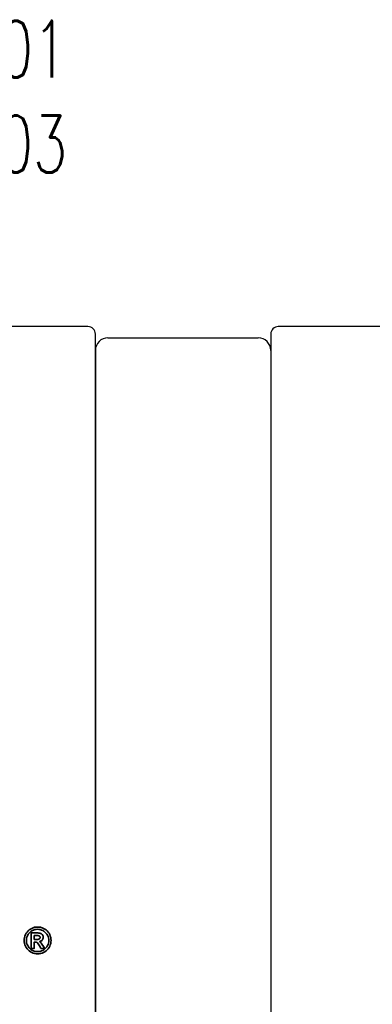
# Model space of a CAD drawing. Header units: inches. Extents: x 36 to 678, y -393 to 752.
# Tile 40 of 41: x 227 to 241, y 147 to 186. Entities that reach past the tile are written whole.
import ezdxf

# ---------------------------------------------------------------- set-up
doc = ezdxf.new("R2010")
doc.units = ezdxf.units.IN
doc.header["$LTSCALE"] = 5
doc.header["$MEASUREMENT"] = 0
doc.layers.add('DIM', color=4, linetype='Continuous')
doc.layers.add('layer 1', color=7, linetype='Continuous')
doc.styles.add('DIM-7', font='SIMPLEX.shx', dxfattribs={"width": 0.7, "bigfont": 'chineset.shx'})

# ---------------------------------------------------------------- blocks, each defined once
blk = doc.blocks.new('TBI MOTION logo(完整正式版)')
at = {"layer": 'layer 1', "color": 22, "lineweight": 35}
for points, knots in [([(81.20634, 4.98624), (81.20634, 4.98624), (81.18649, 5.32862), (81.18649, 5.32862), (81.18649, 5.32862), (81.18649, 5.32862), (81.13886, 5.66206), (81.13886, 5.66206), (81.13886, 5.66206), (81.13886, 5.66206), (81.04359, 5.97764), (81.04359, 5.97764), (81.04359, 5.97764), (81.04359, 5.97764), (80.91061, 6.29124), (80.91061, 6.29124), (80.91061, 6.29124), (80.91061, 6.29124), (80.75778, 6.58697), (80.75778, 6.58697), (80.75778, 6.58697), (80.75778, 6.58697), (80.5593, 6.85294), (80.5593, 6.85294), (80.5593, 6.85294), (80.5593, 6.85294), (80.33105, 7.1189), (80.33105, 7.1189), (80.33105, 7.1189), (80.33105, 7.1189), (80.09287, 7.33921), (80.09287, 7.33921), (80.09287, 7.33921), (80.09287, 7.33921), (79.815, 7.51982), (79.815, 7.51982), (79.815, 7.51982), (79.815, 7.51982), (79.51133, 7.69051), (79.51133, 7.69051), (79.51133, 7.69051), (79.51133, 7.69051), (79.19773, 7.8235), (79.19773, 7.8235), (79.19773, 7.8235), (79.19773, 7.8235), (78.88215, 7.91877), (78.88215, 7.91877), (78.88215, 7.91877), (78.88215, 7.91877), (78.54871, 7.95846), (78.54871, 7.95846), (78.54871, 7.95846), (78.54871, 7.95846), (78.21526, 7.98625), (78.21526, 7.98625), (78.21526, 7.98625), (78.21526, 7.98625), (77.87388, 7.95846), (77.87388, 7.95846), (77.87388, 7.95846), (77.87388, 7.95846), (77.54044, 7.91877), (77.54044, 7.91877), (77.54044, 7.91877), (77.54044, 7.91877), (77.22485, 7.8235), (77.22485, 7.8235), (77.22485, 7.8235), (77.22485, 7.8235), (76.91027, 7.69051), (76.91027, 7.69051), (76.91027, 7.69051), (76.91027, 7.69051), (76.6056, 7.51982), (76.6056, 7.51982), (76.6056, 7.51982), (76.6056, 7.51982), (76.32972, 7.33921), (76.32972, 7.33921), (76.32972, 7.33921), (76.32972, 7.33921), (76.09154, 7.1189), (76.09154, 7.1189), (76.09154, 7.1189), (76.09154, 7.1189), (75.86329, 6.85294), (75.86329, 6.85294), (75.86329, 6.85294), (75.86329, 6.85294), (75.66382, 6.58697), (75.66382, 6.58697), (75.66382, 6.58697), (75.66382, 6.58697), (75.51099, 6.29124), (75.51099, 6.29124), (75.51099, 6.29124), (75.51099, 6.29124), (75.37702, 5.97764), (75.37702, 5.97764), (75.37702, 5.97764), (75.37702, 5.97764), (75.28175, 5.66206), (75.28175, 5.66206), (75.28175, 5.66206), (75.28175, 5.66206), (75.23411, 5.32862), (75.23411, 5.32862), (75.23411, 5.32862), (75.23411, 5.32862), (75.21625, 4.98624), (75.21625, 4.98624), (75.21625, 4.98624), (75.21625, 4.98624), (75.23411, 4.6528), (75.23411, 4.6528), (75.23411, 4.6528), (75.23411, 4.6528), (75.28175, 4.32035), (75.28175, 4.32035), (75.28175, 4.32035), (75.28175, 4.32035), (75.37702, 3.99583), (75.37702, 3.99583), (75.37702, 3.99583), (75.37702, 3.99583), (75.51099, 3.68224), (75.51099, 3.68224), (75.51099, 3.68224), (75.51099, 3.68224), (75.66382, 3.38749), (75.66382, 3.38749), (75.66382, 3.38749), (75.66382, 3.38749), (75.86329, 3.10963), (75.86329, 3.10963), (75.86329, 3.10963), (75.86329, 3.10963), (76.09154, 2.87145), (76.09154, 2.87145), (76.09154, 2.87145), (76.09154, 2.87145), (76.32972, 2.6432), (76.32972, 2.6432), (76.32972, 2.6432), (76.32972, 2.6432), (76.6056, 2.43381), (76.6056, 2.43381), (76.6056, 2.43381), (76.6056, 2.43381), (76.91027, 2.27205), (76.91027, 2.27205), (76.91027, 2.27205), (76.91027, 2.27205), (77.22485, 2.13906), (77.22485, 2.13906), (77.22485, 2.13906), (77.22485, 2.13906), (77.54044, 2.0438), (77.54044, 2.0438), (77.54044, 2.0438), (77.54044, 2.0438), (77.87388, 1.99616), (77.87388, 1.99616), (77.87388, 1.99616), (77.87388, 1.99616), (78.21526, 1.97631), (78.21526, 1.97631), (78.21526, 1.97631), (78.21526, 1.97631), (78.54871, 1.99616), (78.54871, 1.99616), (78.54871, 1.99616), (78.54871, 1.99616), (78.88215, 2.0438), (78.88215, 2.0438), (78.88215, 2.0438), (78.88215, 2.0438), (79.19773, 2.13906), (79.19773, 2.13906), (79.19773, 2.13906), (79.19773, 2.13906), (79.51133, 2.27205), (79.51133, 2.27205), (79.51133, 2.27205), (79.51133, 2.27205), (79.815, 2.43381), (79.815, 2.43381), (79.815, 2.43381), (79.815, 2.43381), (80.09287, 2.6432), (80.09287, 2.6432), (80.09287, 2.6432), (80.09287, 2.6432), (80.33105, 2.87145), (80.33105, 2.87145), (80.33105, 2.87145), (80.33105, 2.87145), (80.5593, 3.10963), (80.5593, 3.10963), (80.5593, 3.10963), (80.5593, 3.10963), (80.75778, 3.38749), (80.75778, 3.38749), (80.75778, 3.38749), (80.75778, 3.38749), (80.91061, 3.68224), (80.91061, 3.68224), (80.91061, 3.68224), (80.91061, 3.68224), (81.04359, 3.99583), (81.04359, 3.99583), (81.04359, 3.99583), (81.04359, 3.99583), (81.13886, 4.32035), (81.13886, 4.32035), (81.13886, 4.32035), (81.13886, 4.32035), (81.18649, 4.6528), (81.18649, 4.6528), (81.18649, 4.6528), (81.18649, 4.6528), (81.20634, 4.98624), (81.20634, 4.98624)], [0, 0, 0, 0, 0.017857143, 0.017857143, 0.017857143, 0.017857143, 0.035714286, 0.035714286, 0.035714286, 0.035714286, 0.053571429, 0.053571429, 0.053571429, 0.053571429, 0.071428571, 0.071428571, 0.071428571, 0.071428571, 0.089285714, 0.089285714, 0.089285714, 0.089285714, 0.107142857, 0.107142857, 0.107142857, 0.107142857, 0.125, 0.125, 0.125, 0.125, 0.142857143, 0.142857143, 0.142857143, 0.142857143, 0.160714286, 0.160714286, 0.160714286, 0.160714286, 0.178571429, 0.178571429, 0.178571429, 0.178571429, 0.196428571, 0.196428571, 0.196428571, 0.196428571, 0.214285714, 0.214285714, 0.214285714, 0.214285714, 0.232142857, 0.232142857, 0.232142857, 0.232142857, 0.25, 0.25, 0.25, 0.25, 0.267857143, 0.267857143, 0.267857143, 0.267857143, 0.285714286, 0.285714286, 0.285714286, 0.285714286, 0.303571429, 0.303571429, 0.303571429, 0.303571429, 0.321428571, 0.321428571, 0.321428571, 0.321428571, 0.339285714, 0.339285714, 0.339285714, 0.339285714, 0.357142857, 0.357142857, 0.357142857, 0.357142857, 0.375, 0.375, 0.375, 0.375, 0.392857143, 0.392857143, 0.392857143, 0.392857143, 0.410714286, 0.410714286, 0.410714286, 0.410714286, 0.428571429, 0.428571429, 0.428571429, 0.428571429, 0.446428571, 0.446428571, 0.446428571, 0.446428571, 0.464285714, 0.464285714, 0.464285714, 0.464285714, 0.482142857, 0.482142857, 0.482142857, 0.482142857, 0.5, 0.5, 0.5, 0.5, 0.517857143, 0.517857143, 0.517857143, 0.517857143, 0.535714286, 0.535714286, 0.535714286, 0.535714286, 0.553571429, 0.553571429, 0.553571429, 0.553571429, 0.571428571, 0.571428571, 0.571428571, 0.571428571, 0.589285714, 0.589285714, 0.589285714, 0.589285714, 0.607142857, 0.607142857, 0.607142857, 0.607142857, 0.625, 0.625, 0.625, 0.625, 0.642857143, 0.642857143, 0.642857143, 0.642857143, 0.660714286, 0.660714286, 0.660714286, 0.660714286, 0.678571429, 0.678571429, 0.678571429, 0.678571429, 0.696428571, 0.696428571, 0.696428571, 0.696428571, 0.714285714, 0.714285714, 0.714285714, 0.714285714, 0.732142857, 0.732142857, 0.732142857, 0.732142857, 0.75, 0.75, 0.75, 0.75, 0.767857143, 0.767857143, 0.767857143, 0.767857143, 0.785714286, 0.785714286, 0.785714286, 0.785714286, 0.803571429, 0.803571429, 0.803571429, 0.803571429, 0.821428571, 0.821428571, 0.821428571, 0.821428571, 0.839285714, 0.839285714, 0.839285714, 0.839285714, 0.857142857, 0.857142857, 0.857142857, 0.857142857, 0.875, 0.875, 0.875, 0.875, 0.892857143, 0.892857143, 0.892857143, 0.892857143, 0.910714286, 0.910714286, 0.910714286, 0.910714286, 0.928571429, 0.928571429, 0.928571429, 0.928571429, 0.946428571, 0.946428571, 0.946428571, 0.946428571, 0.964285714, 0.964285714, 0.964285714, 0.964285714, 0.982142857, 0.982142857, 0.982142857, 0.982142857, 1, 1, 1, 1]), ([(80.71014, 4.98624), (80.71014, 4.98624), (80.69129, 5.29091), (80.69129, 5.29091), (80.69129, 5.29091), (80.69129, 5.29091), (80.64464, 5.57672), (80.64464, 5.57672), (80.64464, 5.57672), (80.64464, 5.57672), (80.54937, 5.87245), (80.54937, 5.87245), (80.54937, 5.87245), (80.54937, 5.87245), (80.41639, 6.14833), (80.41639, 6.14833), (80.41639, 6.14833), (80.41639, 6.14833), (80.27349, 6.41429), (80.27349, 6.41429), (80.27349, 6.41429), (80.27349, 6.41429), (80.08295, 6.64255), (80.08295, 6.64255), (80.08295, 6.64255), (80.08295, 6.64255), (79.86264, 6.84301), (79.86264, 6.84301), (79.86264, 6.84301), (79.86264, 6.84301), (79.63439, 7.03355), (79.63439, 7.03355), (79.63439, 7.03355), (79.63439, 7.03355), (79.37835, 7.1963), (79.37835, 7.1963), (79.37835, 7.1963), (79.37835, 7.1963), (79.10246, 7.30944), (79.10246, 7.30944), (79.10246, 7.30944), (79.10246, 7.30944), (78.81665, 7.40471), (78.81665, 7.40471), (78.81665, 7.40471), (78.81665, 7.40471), (78.511, 7.45234), (78.511, 7.45234), (78.511, 7.45234), (78.511, 7.45234), (78.21526, 7.47219), (78.21526, 7.47219), (78.21526, 7.47219), (78.21526, 7.47219), (77.9106, 7.45234), (77.9106, 7.45234), (77.9106, 7.45234), (77.9106, 7.45234), (77.61685, 7.40471), (77.61685, 7.40471), (77.61685, 7.40471), (77.61685, 7.40471), (77.32012, 7.30944), (77.32012, 7.30944), (77.32012, 7.30944), (77.32012, 7.30944), (77.06309, 7.1963), (77.06309, 7.1963), (77.06309, 7.1963), (77.06309, 7.1963), (76.80606, 7.03355), (76.80606, 7.03355), (76.80606, 7.03355), (76.80606, 7.03355), (76.55797, 6.84301), (76.55797, 6.84301), (76.55797, 6.84301), (76.55797, 6.84301), (76.34063, 6.64255), (76.34063, 6.64255), (76.34063, 6.64255), (76.34063, 6.64255), (76.1491, 6.41429), (76.1491, 6.41429), (76.1491, 6.41429), (76.1491, 6.41429), (76.0062, 6.14833), (76.0062, 6.14833), (76.0062, 6.14833), (76.0062, 6.14833), (75.88314, 5.87245), (75.88314, 5.87245), (75.88314, 5.87245), (75.88314, 5.87245), (75.77794, 5.57672), (75.77794, 5.57672), (75.77794, 5.57672), (75.77794, 5.57672), (75.73924, 5.29091), (75.73924, 5.29091), (75.73924, 5.29091), (75.73924, 5.29091), (75.72039, 4.98624), (75.72039, 4.98624), (75.72039, 4.98624), (75.72039, 4.98624), (75.73924, 4.67165), (75.73924, 4.67165), (75.73924, 4.67165), (75.73924, 4.67165), (75.77794, 4.37791), (75.77794, 4.37791), (75.77794, 4.37791), (75.77794, 4.37791), (75.88314, 4.10102), (75.88314, 4.10102), (75.88314, 4.10102), (75.88314, 4.10102), (76.0062, 3.83407), (76.0062, 3.83407), (76.0062, 3.83407), (76.0062, 3.83407), (76.15902, 3.56811), (76.15902, 3.56811), (76.15902, 3.56811), (76.15902, 3.56811), (76.34063, 3.32001), (76.34063, 3.32001), (76.34063, 3.32001), (76.34063, 3.32001), (76.55797, 3.11955), (76.55797, 3.11955), (76.55797, 3.11955), (76.55797, 3.11955), (76.80606, 2.92901), (76.80606, 2.92901), (76.80606, 2.92901), (76.80606, 2.92901), (77.06309, 2.76725), (77.06309, 2.76725), (77.06309, 2.76725), (77.06309, 2.76725), (77.32012, 2.65412), (77.32012, 2.65412), (77.32012, 2.65412), (77.32012, 2.65412), (77.61685, 2.55786), (77.61685, 2.55786), (77.61685, 2.55786), (77.61685, 2.55786), (77.9106, 2.51022), (77.9106, 2.51022), (77.9106, 2.51022), (77.9106, 2.51022), (78.21526, 2.49137), (78.21526, 2.49137), (78.21526, 2.49137), (78.21526, 2.49137), (78.511, 2.51022), (78.511, 2.51022), (78.511, 2.51022), (78.511, 2.51022), (78.81665, 2.55786), (78.81665, 2.55786), (78.81665, 2.55786), (78.81665, 2.55786), (79.10246, 2.65412), (79.10246, 2.65412), (79.10246, 2.65412), (79.10246, 2.65412), (79.37835, 2.76725), (79.37835, 2.76725), (79.37835, 2.76725), (79.37835, 2.76725), (79.63439, 2.92901), (79.63439, 2.92901), (79.63439, 2.92901), (79.63439, 2.92901), (79.86264, 3.11955), (79.86264, 3.11955), (79.86264, 3.11955), (79.86264, 3.11955), (80.08295, 3.32001), (80.08295, 3.32001), (80.08295, 3.32001), (80.08295, 3.32001), (80.26356, 3.56811), (80.26356, 3.56811), (80.26356, 3.56811), (80.26356, 3.56811), (80.41639, 3.83407), (80.41639, 3.83407), (80.41639, 3.83407), (80.41639, 3.83407), (80.54937, 4.10102), (80.54937, 4.10102), (80.54937, 4.10102), (80.54937, 4.10102), (80.64464, 4.37791), (80.64464, 4.37791), (80.64464, 4.37791), (80.64464, 4.37791), (80.69129, 4.67165), (80.69129, 4.67165), (80.69129, 4.67165), (80.69129, 4.67165), (80.71014, 4.98624), (80.71014, 4.98624)], [0, 0, 0, 0, 0.019230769, 0.019230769, 0.019230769, 0.019230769, 0.038461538, 0.038461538, 0.038461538, 0.038461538, 0.057692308, 0.057692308, 0.057692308, 0.057692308, 0.076923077, 0.076923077, 0.076923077, 0.076923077, 0.096153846, 0.096153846, 0.096153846, 0.096153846, 0.115384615, 0.115384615, 0.115384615, 0.115384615, 0.134615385, 0.134615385, 0.134615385, 0.134615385, 0.153846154, 0.153846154, 0.153846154, 0.153846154, 0.173076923, 0.173076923, 0.173076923, 0.173076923, 0.192307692, 0.192307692, 0.192307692, 0.192307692, 0.211538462, 0.211538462, 0.211538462, 0.211538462, 0.230769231, 0.230769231, 0.230769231, 0.230769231, 0.25, 0.25, 0.25, 0.25, 0.269230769, 0.269230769, 0.269230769, 0.269230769, 0.288461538, 0.288461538, 0.288461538, 0.288461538, 0.307692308, 0.307692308, 0.307692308, 0.307692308, 0.326923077, 0.326923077, 0.326923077, 0.326923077, 0.346153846, 0.346153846, 0.346153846, 0.346153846, 0.365384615, 0.365384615, 0.365384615, 0.365384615, 0.384615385, 0.384615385, 0.384615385, 0.384615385, 0.403846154, 0.403846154, 0.403846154, 0.403846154, 0.423076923, 0.423076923, 0.423076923, 0.423076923, 0.442307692, 0.442307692, 0.442307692, 0.442307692, 0.461538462, 0.461538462, 0.461538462, 0.461538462, 0.480769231, 0.480769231, 0.480769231, 0.480769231, 0.5, 0.5, 0.5, 0.5, 0.519230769, 0.519230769, 0.519230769, 0.519230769, 0.538461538, 0.538461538, 0.538461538, 0.538461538, 0.557692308, 0.557692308, 0.557692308, 0.557692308, 0.576923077, 0.576923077, 0.576923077, 0.576923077, 0.596153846, 0.596153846, 0.596153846, 0.596153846, 0.615384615, 0.615384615, 0.615384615, 0.615384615, 0.634615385, 0.634615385, 0.634615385, 0.634615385, 0.653846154, 0.653846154, 0.653846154, 0.653846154, 0.673076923, 0.673076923, 0.673076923, 0.673076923, 0.692307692, 0.692307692, 0.692307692, 0.692307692, 0.711538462, 0.711538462, 0.711538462, 0.711538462, 0.730769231, 0.730769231, 0.730769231, 0.730769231, 0.75, 0.75, 0.75, 0.75, 0.769230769, 0.769230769, 0.769230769, 0.769230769, 0.788461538, 0.788461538, 0.788461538, 0.788461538, 0.807692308, 0.807692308, 0.807692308, 0.807692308, 0.826923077, 0.826923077, 0.826923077, 0.826923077, 0.846153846, 0.846153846, 0.846153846, 0.846153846, 0.865384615, 0.865384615, 0.865384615, 0.865384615, 0.884615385, 0.884615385, 0.884615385, 0.884615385, 0.903846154, 0.903846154, 0.903846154, 0.903846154, 0.923076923, 0.923076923, 0.923076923, 0.923076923, 0.942307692, 0.942307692, 0.942307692, 0.942307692, 0.961538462, 0.961538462, 0.961538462, 0.961538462, 0.980769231, 0.980769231, 0.980769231, 0.980769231, 1, 1, 1, 1]), ([(76.78721, 3.2823), (76.78721, 3.2823), (76.78721, 3.32001), (76.78721, 3.32001), (76.78721, 3.32001), (76.78721, 3.32001), (76.78721, 3.42422), (76.78721, 3.42422), (76.78721, 3.42422), (76.78721, 3.42422), (76.78721, 3.59689), (76.78721, 3.59689), (76.78721, 3.59689), (76.78721, 3.59689), (76.78721, 3.80529), (76.78721, 3.80529), (76.78721, 3.80529), (76.78721, 3.80529), (76.78721, 4.0524), (76.78721, 4.0524), (76.78721, 4.0524), (76.78721, 4.0524), (76.78721, 4.32035), (76.78721, 4.32035), (76.78721, 4.32035), (76.78721, 4.32035), (76.78721, 4.92868), (76.78721, 4.92868), (76.78721, 4.92868), (76.78721, 4.92868), (76.78721, 5.53801), (76.78721, 5.53801), (76.78721, 5.53801), (76.78721, 5.53801), (76.78721, 5.82482), (76.78721, 5.82482), (76.78721, 5.82482), (76.78721, 5.82482), (76.78721, 6.07291), (76.78721, 6.07291), (76.78721, 6.07291), (76.78721, 6.07291), (76.78721, 6.30017), (76.78721, 6.30017), (76.78721, 6.30017), (76.78721, 6.30017), (76.78721, 6.45399), (76.78721, 6.45399), (76.78721, 6.45399), (76.78721, 6.45399), (76.78721, 6.5572), (76.78721, 6.5572), (76.78721, 6.5572), (76.78721, 6.5572), (76.78721, 6.59689), (76.78721, 6.59689), (76.78721, 6.59689), (76.78721, 6.59689), (76.78721, 6.67232), (76.78721, 6.67232), (76.78721, 6.67232), (76.78721, 6.67232), (76.8537, 6.67232), (76.8537, 6.67232), (76.8537, 6.67232), (76.8537, 6.67232), (76.87355, 6.67232), (76.87355, 6.67232), (76.87355, 6.67232), (76.87355, 6.67232), (76.91027, 6.67232), (76.91027, 6.67232), (76.91027, 6.67232), (76.91027, 6.67232), (77.04424, 6.67232), (77.04424, 6.67232), (77.04424, 6.67232), (77.04424, 6.67232), (77.22485, 6.67232), (77.22485, 6.67232), (77.22485, 6.67232), (77.22485, 6.67232), (77.43524, 6.67232), (77.43524, 6.67232), (77.43524, 6.67232), (77.43524, 6.67232), (77.65357, 6.67232), (77.65357, 6.67232), (77.65357, 6.67232), (77.65357, 6.67232), (77.82625, 6.67232), (77.82625, 6.67232), (77.82625, 6.67232), (77.82625, 6.67232), (77.94037, 6.67232), (77.94037, 6.67232), (77.94037, 6.67232), (77.94037, 6.67232), (77.97709, 6.67232), (77.97709, 6.67232), (77.97709, 6.67232), (77.97709, 6.67232), (77.99694, 6.67232), (77.99694, 6.67232), (77.99694, 6.67232), (77.99694, 6.67232), (78.00686, 6.67232), (78.00686, 6.67232), (78.00686, 6.67232), (78.00686, 6.67232), (78.28275, 6.6624), (78.28275, 6.6624), (78.28275, 6.6624), (78.28275, 6.6624), (78.50107, 6.64255), (78.50107, 6.64255), (78.50107, 6.64255), (78.50107, 6.64255), (78.511, 6.64255), (78.511, 6.64255), (78.511, 6.64255), (78.511, 6.64255), (78.70154, 6.61476), (78.70154, 6.61476), (78.70154, 6.61476), (78.70154, 6.61476), (78.70154, 6.60483), (78.70154, 6.60483), (78.70154, 6.60483), (78.70154, 6.60483), (78.86429, 6.56713), (78.86429, 6.56713), (78.86429, 6.56713), (78.86429, 6.56713), (78.87223, 6.56713), (78.87223, 6.56713), (78.87223, 6.56713), (78.87223, 6.56713), (78.99727, 6.51056), (78.99727, 6.51056), (78.99727, 6.51056), (78.99727, 6.51056), (79.00719, 6.51056), (79.00719, 6.51056), (79.00719, 6.51056), (79.00719, 6.51056), (79.00719, 6.50162), (79.00719, 6.50162), (79.00719, 6.50162), (79.00719, 6.50162), (79.1104, 6.43415), (79.1104, 6.43415), (79.1104, 6.43415), (79.1104, 6.43415), (79.12132, 6.43415), (79.12132, 6.43415), (79.12132, 6.43415), (79.12132, 6.43415), (79.22552, 6.34781), (79.22552, 6.34781), (79.22552, 6.34781), (79.22552, 6.34781), (79.23544, 6.33888), (79.23544, 6.33888), (79.23544, 6.33888), (79.23544, 6.33888), (79.23544, 6.32895), (79.23544, 6.32895), (79.23544, 6.32895), (79.23544, 6.32895), (79.31087, 6.21483), (79.31087, 6.21483), (79.31087, 6.21483), (79.31087, 6.21483), (79.38629, 6.1007), (79.38629, 6.1007), (79.38629, 6.1007), (79.38629, 6.1007), (79.3972, 6.1007), (79.3972, 6.1007), (79.3972, 6.1007), (79.3972, 6.1007), (79.3972, 6.09078), (79.3972, 6.09078), (79.3972, 6.09078), (79.3972, 6.09078), (79.43392, 5.97764), (79.43392, 5.97764), (79.43392, 5.97764), (79.43392, 5.97764), (79.43392, 5.96772), (79.43392, 5.96772), (79.43392, 5.96772), (79.43392, 5.96772), (79.47362, 5.83474), (79.47362, 5.83474), (79.47362, 5.83474), (79.47362, 5.83474), (79.48156, 5.82482), (79.48156, 5.82482), (79.48156, 5.82482), (79.48156, 5.82482), (79.48156, 5.69977), (79.48156, 5.69977), (79.48156, 5.69977), (79.48156, 5.69977), (79.48156, 5.69183), (79.48156, 5.69183), (79.48156, 5.69183), (79.48156, 5.69183), (79.4637, 5.51915), (79.4637, 5.51915), (79.4637, 5.51915), (79.4637, 5.51915), (79.4637, 5.51122), (79.4637, 5.51122), (79.4637, 5.51122), (79.4637, 5.51122), (79.45377, 5.51122), (79.45377, 5.51122), (79.45377, 5.51122), (79.45377, 5.51122), (79.41507, 5.34847), (79.41507, 5.34847), (79.41507, 5.34847), (79.41507, 5.34847), (79.41507, 5.33854), (79.41507, 5.33854), (79.41507, 5.33854), (79.41507, 5.33854), (79.41507, 5.32862), (79.41507, 5.32862), (79.41507, 5.32862), (79.41507, 5.32862), (79.33865, 5.16785), (79.33865, 5.16785), (79.33865, 5.16785), (79.33865, 5.16785), (79.33071, 5.15693), (79.33071, 5.15693), (79.33071, 5.15693), (79.33071, 5.15693), (79.2156, 5.02495), (79.2156, 5.02495), (79.2156, 5.02495), (79.2156, 5.02495), (79.20567, 5.01502), (79.20567, 5.01502), (79.20567, 5.01502), (79.20567, 5.01502), (79.05483, 4.89991), (79.05483, 4.89991), (79.05483, 4.89991), (79.05483, 4.89991), (79.04491, 4.89197), (79.04491, 4.89197), (79.04491, 4.89197), (79.04491, 4.89197), (78.89208, 4.7967), (78.89208, 4.7967), (78.89208, 4.7967), (78.89208, 4.7967), (78.88215, 4.7967), (78.88215, 4.7967), (78.88215, 4.7967), (78.88215, 4.7967), (78.69161, 4.73913), (78.69161, 4.73913), (78.69161, 4.73913), (78.69161, 4.73913), (78.68169, 4.73913), (78.68169, 4.73913), (78.68169, 4.73913), (78.68169, 4.73913), (78.68169, 4.72921), (78.68169, 4.72921), (78.68169, 4.72921), (78.68169, 4.72921), (78.78688, 4.63394), (78.78688, 4.63394), (78.78688, 4.63394), (78.78688, 4.63394), (78.902, 4.52875), (78.902, 4.52875), (78.902, 4.52875), (78.902, 4.52875), (78.91093, 4.52081), (78.91093, 4.52081), (78.91093, 4.52081), (78.91093, 4.52081), (79.02506, 4.36798), (79.02506, 4.36798), (79.02506, 4.36798), (79.02506, 4.36798), (79.1501, 4.1953), (79.1501, 4.1953), (79.1501, 4.1953), (79.1501, 4.1953), (79.1501, 4.18736), (79.1501, 4.18736), (79.1501, 4.18736), (79.1501, 4.18736), (79.29201, 3.96705), (79.29201, 3.96705), (79.29201, 3.96705), (79.29201, 3.96705), (79.31087, 3.93828), (79.31087, 3.93828), (79.31087, 3.93828), (79.31087, 3.93828), (79.32079, 3.93828), (79.32079, 3.93828), (79.32079, 3.93828), (79.32079, 3.93828), (79.3585, 3.87178), (79.3585, 3.87178), (79.3585, 3.87178), (79.3585, 3.87178), (79.50141, 3.64353), (79.50141, 3.64353), (79.50141, 3.64353), (79.50141, 3.64353), (79.51133, 3.64353), (79.51133, 3.64353), (79.51133, 3.64353), (79.51133, 3.64353), (79.64431, 3.41528), (79.64431, 3.41528), (79.64431, 3.41528), (79.64431, 3.41528), (79.68202, 3.3478), (79.68202, 3.3478), (79.68202, 3.3478), (79.68202, 3.3478), (79.70187, 3.31009), (79.70187, 3.31009), (79.70187, 3.31009), (79.70187, 3.31009), (79.7495, 3.2049), (79.7495, 3.2049), (79.7495, 3.2049), (79.7495, 3.2049), (79.64431, 3.2049), (79.64431, 3.2049), (79.64431, 3.2049), (79.64431, 3.2049), (79.62546, 3.2049), (79.62546, 3.2049), (79.62546, 3.2049), (79.62546, 3.2049), (79.53912, 3.2049), (79.53912, 3.2049), (79.53912, 3.2049), (79.53912, 3.2049), (79.31087, 3.2049), (79.31087, 3.2049), (79.31087, 3.2049), (79.31087, 3.2049), (79.08262, 3.2049), (79.08262, 3.2049), (79.08262, 3.2049), (79.08262, 3.2049), (79.00719, 3.2049), (79.00719, 3.2049), (79.00719, 3.2049), (79.00719, 3.2049), (78.98735, 3.2049), (78.98735, 3.2049), (78.98735, 3.2049), (78.98735, 3.2049), (78.94964, 3.2049), (78.94964, 3.2049), (78.94964, 3.2049), (78.94964, 3.2049), (78.92979, 3.24459), (78.92979, 3.24459), (78.92979, 3.24459), (78.92979, 3.24459), (78.91093, 3.2823), (78.91093, 3.2823), (78.91093, 3.2823), (78.91093, 3.2823), (78.91093, 3.29223), (78.91093, 3.29223), (78.91093, 3.29223), (78.91093, 3.29223), (78.89208, 3.3478), (78.89208, 3.3478), (78.89208, 3.3478), (78.89208, 3.3478), (78.78688, 3.52048), (78.78688, 3.52048), (78.78688, 3.52048), (78.78688, 3.52048), (78.69161, 3.7001), (78.69161, 3.7001), (78.69161, 3.7001), (78.69161, 3.7001), (78.6539, 3.7388), (78.6539, 3.7388), (78.6539, 3.7388), (78.6539, 3.7388), (78.64398, 3.74873), (78.64398, 3.74873), (78.64398, 3.74873), (78.64398, 3.74873), (78.64398, 3.75766), (78.64398, 3.75766), (78.64398, 3.75766), (78.64398, 3.75766), (78.63405, 3.78644), (78.63405, 3.78644), (78.63405, 3.78644), (78.63405, 3.78644), (78.48321, 4.04347), (78.48321, 4.04347), (78.48321, 4.04347), (78.48321, 4.04347), (78.33038, 4.2618), (78.33038, 4.2618), (78.33038, 4.2618), (78.33038, 4.2618), (78.20732, 4.43447), (78.20732, 4.43447), (78.20732, 4.43447), (78.20732, 4.43447), (78.09221, 4.52081), (78.09221, 4.52081), (78.09221, 4.52081), (78.09221, 4.52081), (78.02472, 4.56845), (78.02472, 4.56845), (78.02472, 4.56845), (78.02472, 4.56845), (77.9493, 4.60616), (77.9493, 4.60616), (77.9493, 4.60616), (77.9493, 4.60616), (77.8451, 4.61608), (77.8451, 4.61608), (77.8451, 4.61608), (77.8451, 4.61608), (77.71113, 4.61608), (77.71113, 4.61608), (77.71113, 4.61608), (77.71113, 4.61608), (77.69128, 4.61608), (77.69128, 4.61608), (77.69128, 4.61608), (77.69128, 4.61608), (77.67342, 4.61608), (77.67342, 4.61608), (77.67342, 4.61608), (77.67342, 4.61608), (77.5583, 4.61608), (77.5583, 4.61608), (77.5583, 4.61608), (77.5583, 4.61608), (77.46303, 4.61608), (77.46303, 4.61608), (77.46303, 4.61608), (77.46303, 4.61608), (77.46303, 4.54761), (77.46303, 4.54761), (77.46303, 4.54761), (77.46303, 4.54761), (77.46303, 4.47318), (77.46303, 4.47318), (77.46303, 4.47318), (77.46303, 4.47318), (77.46303, 4.24294), (77.46303, 4.24294), (77.46303, 4.24294), (77.46303, 4.24294), (77.46303, 3.99583), (77.46303, 3.99583), (77.46303, 3.99583), (77.46303, 3.99583), (77.46303, 3.72888), (77.46303, 3.72888), (77.46303, 3.72888), (77.46303, 3.72888), (77.46303, 3.51055), (77.46303, 3.51055), (77.46303, 3.51055), (77.46303, 3.51055), (77.46303, 3.42422), (77.46303, 3.42422), (77.46303, 3.42422), (77.46303, 3.42422), (77.46303, 3.35773), (77.46303, 3.35773), (77.46303, 3.35773), (77.46303, 3.35773), (77.46303, 3.30017), (77.46303, 3.30017), (77.46303, 3.30017), (77.46303, 3.30017), (77.46303, 3.2823), (77.46303, 3.2823), (77.46303, 3.2823), (77.46303, 3.2823), (77.46303, 3.2049), (77.46303, 3.2049), (77.46303, 3.2049), (77.46303, 3.2049), (77.39753, 3.2049), (77.39753, 3.2049), (77.39753, 3.2049), (77.39753, 3.2049), (77.37768, 3.2049), (77.37768, 3.2049), (77.37768, 3.2049), (77.37768, 3.2049), (77.32012, 3.2049), (77.32012, 3.2049), (77.32012, 3.2049), (77.32012, 3.2049), (77.12165, 3.2049), (77.12165, 3.2049), (77.12165, 3.2049), (77.12165, 3.2049), (76.94897, 3.2049), (76.94897, 3.2049), (76.94897, 3.2049), (76.94897, 3.2049), (76.8924, 3.2049), (76.8924, 3.2049), (76.8924, 3.2049), (76.8924, 3.2049), (76.8537, 3.2049), (76.8537, 3.2049), (76.8537, 3.2049), (76.8537, 3.2049), (76.78721, 3.2049), (76.78721, 3.2049), (76.78721, 3.2049), (76.78721, 3.2049), (76.78721, 3.2823), (76.78721, 3.2823)], [0, 0, 0, 0, 0.007407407, 0.007407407, 0.007407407, 0.007407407, 0.014814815, 0.014814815, 0.014814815, 0.014814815, 0.022222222, 0.022222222, 0.022222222, 0.022222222, 0.02962963, 0.02962963, 0.02962963, 0.02962963, 0.037037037, 0.037037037, 0.037037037, 0.037037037, 0.044444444, 0.044444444, 0.044444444, 0.044444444, 0.051851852, 0.051851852, 0.051851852, 0.051851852, 0.059259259, 0.059259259, 0.059259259, 0.059259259, 0.066666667, 0.066666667, 0.066666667, 0.066666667, 0.074074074, 0.074074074, 0.074074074, 0.074074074, 0.081481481, 0.081481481, 0.081481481, 0.081481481, 0.088888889, 0.088888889, 0.088888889, 0.088888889, 0.096296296, 0.096296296, 0.096296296, 0.096296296, 0.103703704, 0.103703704, 0.103703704, 0.103703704, 0.111111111, 0.111111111, 0.111111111, 0.111111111, 0.118518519, 0.118518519, 0.118518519, 0.118518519, 0.125925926, 0.125925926, 0.125925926, 0.125925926, 0.133333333, 0.133333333, 0.133333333, 0.133333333, 0.140740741, 0.140740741, 0.140740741, 0.140740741, 0.148148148, 0.148148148, 0.148148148, 0.148148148, 0.155555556, 0.155555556, 0.155555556, 0.155555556, 0.162962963, 0.162962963, 0.162962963, 0.162962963, 0.17037037, 0.17037037, 0.17037037, 0.17037037, 0.177777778, 0.177777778, 0.177777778, 0.177777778, 0.185185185, 0.185185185, 0.185185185, 0.185185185, 0.192592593, 0.192592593, 0.192592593, 0.192592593, 0.2, 0.2, 0.2, 0.2, 0.207407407, 0.207407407, 0.207407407, 0.207407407, 0.214814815, 0.214814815, 0.214814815, 0.214814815, 0.222222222, 0.222222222, 0.222222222, 0.222222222, 0.22962963, 0.22962963, 0.22962963, 0.22962963, 0.237037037, 0.237037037, 0.237037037, 0.237037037, 0.244444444, 0.244444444, 0.244444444, 0.244444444, 0.251851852, 0.251851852, 0.251851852, 0.251851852, 0.259259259, 0.259259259, 0.259259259, 0.259259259, 0.266666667, 0.266666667, 0.266666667, 0.266666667, 0.274074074, 0.274074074, 0.274074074, 0.274074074, 0.281481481, 0.281481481, 0.281481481, 0.281481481, 0.288888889, 0.288888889, 0.288888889, 0.288888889, 0.296296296, 0.296296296, 0.296296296, 0.296296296, 0.303703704, 0.303703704, 0.303703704, 0.303703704, 0.311111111, 0.311111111, 0.311111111, 0.311111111, 0.318518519, 0.318518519, 0.318518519, 0.318518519, 0.325925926, 0.325925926, 0.325925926, 0.325925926, 0.333333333, 0.333333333, 0.333333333, 0.333333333, 0.340740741, 0.340740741, 0.340740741, 0.340740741, 0.348148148, 0.348148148, 0.348148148, 0.348148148, 0.355555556, 0.355555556, 0.355555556, 0.355555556, 0.362962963, 0.362962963, 0.362962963, 0.362962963, 0.37037037, 0.37037037, 0.37037037, 0.37037037, 0.377777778, 0.377777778, 0.377777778, 0.377777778, 0.385185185, 0.385185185, 0.385185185, 0.385185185, 0.392592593, 0.392592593, 0.392592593, 0.392592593, 0.4, 0.4, 0.4, 0.4, 0.407407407, 0.407407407, 0.407407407, 0.407407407, 0.414814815, 0.414814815, 0.414814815, 0.414814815, 0.422222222, 0.422222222, 0.422222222, 0.422222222, 0.42962963, 0.42962963, 0.42962963, 0.42962963, 0.437037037, 0.437037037, 0.437037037, 0.437037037, 0.444444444, 0.444444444, 0.444444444, 0.444444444, 0.451851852, 0.451851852, 0.451851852, 0.451851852, 0.459259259, 0.459259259, 0.459259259, 0.459259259, 0.466666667, 0.466666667, 0.466666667, 0.466666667, 0.474074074, 0.474074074, 0.474074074, 0.474074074, 0.481481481, 0.481481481, 0.481481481, 0.481481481, 0.488888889, 0.488888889, 0.488888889, 0.488888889, 0.496296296, 0.496296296, 0.496296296, 0.496296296, 0.503703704, 0.503703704, 0.503703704, 0.503703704, 0.511111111, 0.511111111, 0.511111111, 0.511111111, 0.518518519, 0.518518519, 0.518518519, 0.518518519, 0.525925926, 0.525925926, 0.525925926, 0.525925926, 0.533333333, 0.533333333, 0.533333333, 0.533333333, 0.540740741, 0.540740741, 0.540740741, 0.540740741, 0.548148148, 0.548148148, 0.548148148, 0.548148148, 0.555555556, 0.555555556, 0.555555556, 0.555555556, 0.562962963, 0.562962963, 0.562962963, 0.562962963, 0.57037037, 0.57037037, 0.57037037, 0.57037037, 0.577777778, 0.577777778, 0.577777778, 0.577777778, 0.585185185, 0.585185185, 0.585185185, 0.585185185, 0.592592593, 0.592592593, 0.592592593, 0.592592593, 0.6, 0.6, 0.6, 0.6, 0.607407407, 0.607407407, 0.607407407, 0.607407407, 0.614814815, 0.614814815, 0.614814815, 0.614814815, 0.622222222, 0.622222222, 0.622222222, 0.622222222, 0.62962963, 0.62962963, 0.62962963, 0.62962963, 0.637037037, 0.637037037, 0.637037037, 0.637037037, 0.644444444, 0.644444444, 0.644444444, 0.644444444, 0.651851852, 0.651851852, 0.651851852, 0.651851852, 0.659259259, 0.659259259, 0.659259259, 0.659259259, 0.666666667, 0.666666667, 0.666666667, 0.666666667, 0.674074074, 0.674074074, 0.674074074, 0.674074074, 0.681481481, 0.681481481, 0.681481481, 0.681481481, 0.688888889, 0.688888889, 0.688888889, 0.688888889, 0.696296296, 0.696296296, 0.696296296, 0.696296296, 0.703703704, 0.703703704, 0.703703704, 0.703703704, 0.711111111, 0.711111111, 0.711111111, 0.711111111, 0.718518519, 0.718518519, 0.718518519, 0.718518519, 0.725925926, 0.725925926, 0.725925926, 0.725925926, 0.733333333, 0.733333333, 0.733333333, 0.733333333, 0.740740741, 0.740740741, 0.740740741, 0.740740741, 0.748148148, 0.748148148, 0.748148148, 0.748148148, 0.755555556, 0.755555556, 0.755555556, 0.755555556, 0.762962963, 0.762962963, 0.762962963, 0.762962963, 0.77037037, 0.77037037, 0.77037037, 0.77037037, 0.777777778, 0.777777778, 0.777777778, 0.777777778, 0.785185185, 0.785185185, 0.785185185, 0.785185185, 0.792592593, 0.792592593, 0.792592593, 0.792592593, 0.8, 0.8, 0.8, 0.8, 0.807407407, 0.807407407, 0.807407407, 0.807407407, 0.814814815, 0.814814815, 0.814814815, 0.814814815, 0.822222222, 0.822222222, 0.822222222, 0.822222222, 0.82962963, 0.82962963, 0.82962963, 0.82962963, 0.837037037, 0.837037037, 0.837037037, 0.837037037, 0.844444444, 0.844444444, 0.844444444, 0.844444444, 0.851851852, 0.851851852, 0.851851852, 0.851851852, 0.859259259, 0.859259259, 0.859259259, 0.859259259, 0.866666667, 0.866666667, 0.866666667, 0.866666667, 0.874074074, 0.874074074, 0.874074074, 0.874074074, 0.881481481, 0.881481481, 0.881481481, 0.881481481, 0.888888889, 0.888888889, 0.888888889, 0.888888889, 0.896296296, 0.896296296, 0.896296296, 0.896296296, 0.903703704, 0.903703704, 0.903703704, 0.903703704, 0.911111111, 0.911111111, 0.911111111, 0.911111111, 0.918518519, 0.918518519, 0.918518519, 0.918518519, 0.925925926, 0.925925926, 0.925925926, 0.925925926, 0.933333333, 0.933333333, 0.933333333, 0.933333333, 0.940740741, 0.940740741, 0.940740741, 0.940740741, 0.948148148, 0.948148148, 0.948148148, 0.948148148, 0.955555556, 0.955555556, 0.955555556, 0.955555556, 0.962962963, 0.962962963, 0.962962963, 0.962962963, 0.97037037, 0.97037037, 0.97037037, 0.97037037, 0.977777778, 0.977777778, 0.977777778, 0.977777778, 0.985185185, 0.985185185, 0.985185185, 0.985185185, 0.992592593, 0.992592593, 0.992592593, 0.992592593, 1, 1, 1, 1]), ([(77.48288, 6.07291), (77.48288, 6.07291), (77.48288, 5.99551), (77.48288, 5.99551), (77.48288, 5.99551), (77.48288, 5.99551), (77.48288, 5.82482), (77.48288, 5.82482), (77.48288, 5.82482), (77.48288, 5.82482), (77.48288, 5.63328), (77.48288, 5.63328), (77.48288, 5.63328), (77.48288, 5.63328), (77.48288, 5.46358), (77.48288, 5.46358), (77.48288, 5.46358), (77.48288, 5.46358), (77.48288, 5.29091), (77.48288, 5.29091), (77.48288, 5.29091), (77.48288, 5.29091), (77.48288, 5.21449), (77.48288, 5.21449), (77.48288, 5.21449), (77.48288, 5.21449), (77.50074, 5.21449), (77.50074, 5.21449), (77.50074, 5.21449), (77.50074, 5.21449), (77.71113, 5.21449), (77.71113, 5.21449), (77.71113, 5.21449), (77.71113, 5.21449), (77.94037, 5.21449), (77.94037, 5.21449), (77.94037, 5.21449), (77.94037, 5.21449), (78.01579, 5.21449), (78.01579, 5.21449), (78.01579, 5.21449), (78.01579, 5.21449), (78.03465, 5.21449), (78.03465, 5.21449), (78.03465, 5.21449), (78.03465, 5.21449), (78.2629, 5.23335), (78.2629, 5.23335), (78.2629, 5.23335), (78.2629, 5.23335), (78.42565, 5.24327), (78.42565, 5.24327), (78.42565, 5.24327), (78.42565, 5.24327), (78.54871, 5.28098), (78.54871, 5.28098), (78.54871, 5.28098), (78.54871, 5.28098), (78.62611, 5.32862), (78.62611, 5.32862), (78.62611, 5.32862), (78.62611, 5.32862), (78.69161, 5.40503), (78.69161, 5.40503), (78.69161, 5.40503), (78.69161, 5.40503), (78.73925, 5.48145), (78.73925, 5.48145), (78.73925, 5.48145), (78.73925, 5.48145), (78.77696, 5.55885), (78.77696, 5.55885), (78.77696, 5.55885), (78.77696, 5.55885), (78.77696, 5.65214), (78.77696, 5.65214), (78.77696, 5.65214), (78.77696, 5.65214), (78.76902, 5.76726), (78.76902, 5.76726), (78.76902, 5.76726), (78.76902, 5.76726), (78.71146, 5.87245), (78.71146, 5.87245), (78.71146, 5.87245), (78.71146, 5.87245), (78.62611, 5.96772), (78.62611, 5.96772), (78.62611, 5.96772), (78.62611, 5.96772), (78.511, 6.02528), (78.511, 6.02528), (78.511, 6.02528), (78.511, 6.02528), (78.44451, 6.05306), (78.44451, 6.05306), (78.44451, 6.05306), (78.44451, 6.05306), (78.32046, 6.06299), (78.32046, 6.06299), (78.32046, 6.06299), (78.32046, 6.06299), (78.18748, 6.07291), (78.18748, 6.07291), (78.18748, 6.07291), (78.18748, 6.07291), (77.99694, 6.07291), (77.99694, 6.07291), (77.99694, 6.07291), (77.99694, 6.07291), (77.97709, 6.07291), (77.97709, 6.07291), (77.97709, 6.07291), (77.97709, 6.07291), (77.90167, 6.07291), (77.90167, 6.07291), (77.90167, 6.07291), (77.90167, 6.07291), (77.69128, 6.07291), (77.69128, 6.07291), (77.69128, 6.07291), (77.69128, 6.07291), (77.50074, 6.07291), (77.50074, 6.07291), (77.50074, 6.07291), (77.50074, 6.07291), (77.48288, 6.07291), (77.48288, 6.07291)], [0, 0, 0, 0, 0.03125, 0.03125, 0.03125, 0.03125, 0.0625, 0.0625, 0.0625, 0.0625, 0.09375, 0.09375, 0.09375, 0.09375, 0.125, 0.125, 0.125, 0.125, 0.15625, 0.15625, 0.15625, 0.15625, 0.1875, 0.1875, 0.1875, 0.1875, 0.21875, 0.21875, 0.21875, 0.21875, 0.25, 0.25, 0.25, 0.25, 0.28125, 0.28125, 0.28125, 0.28125, 0.3125, 0.3125, 0.3125, 0.3125, 0.34375, 0.34375, 0.34375, 0.34375, 0.375, 0.375, 0.375, 0.375, 0.40625, 0.40625, 0.40625, 0.40625, 0.4375, 0.4375, 0.4375, 0.4375, 0.46875, 0.46875, 0.46875, 0.46875, 0.5, 0.5, 0.5, 0.5, 0.53125, 0.53125, 0.53125, 0.53125, 0.5625, 0.5625, 0.5625, 0.5625, 0.59375, 0.59375, 0.59375, 0.59375, 0.625, 0.625, 0.625, 0.625, 0.65625, 0.65625, 0.65625, 0.65625, 0.6875, 0.6875, 0.6875, 0.6875, 0.71875, 0.71875, 0.71875, 0.71875, 0.75, 0.75, 0.75, 0.75, 0.78125, 0.78125, 0.78125, 0.78125, 0.8125, 0.8125, 0.8125, 0.8125, 0.84375, 0.84375, 0.84375, 0.84375, 0.875, 0.875, 0.875, 0.875, 0.90625, 0.90625, 0.90625, 0.90625, 0.9375, 0.9375, 0.9375, 0.9375, 0.96875, 0.96875, 0.96875, 0.96875, 1, 1, 1, 1])]:
    blk.add_open_spline(points, degree=3, knots=knots, dxfattribs=at)

msp = doc.modelspace()

# ---------------------------------------------------------------- linework, layer by layer
at = {"layer": 'DIM', "color": 7}
for p, q in [((230.053, 173.674), (186.653, 173.674)), ((290.053, 173.674), (237.653, 173.674)), ((230.853, 173.226), (236.853, 173.226)), ((237.353, 173.374), (237.353, 142.174)), ((230.353, 172.726), (230.353, 111.622)), ((237.353, 172.726), (237.353, 111.622))]:
    msp.add_line(p, q, dxfattribs=at)
for centre, radius, start, end in [((230.053, 173.374), 0.3, 0, 90), ((237.653, 173.374), 0.3, 90, 180), ((230.853, 172.726), 0.5, 90, 180), ((236.853, 172.726), 0.5, 0, 90)]:
    msp.add_arc(centre, radius, start, end, dxfattribs=at)
msp.add_open_spline([(230.353, 110.974), (230.353, 111.059), (230.353, 111.16), (230.353, 111.681), (230.353, 112.275), (230.353, 113.852), (230.353, 114.838), (230.353, 117.118), (230.353, 118.419), (230.353, 121.358), (230.353, 122.952), (230.353, 126.363), (230.353, 128.204), (230.353, 132.021), (230.353, 133.984), (230.353, 138.02), (230.353, 140.107), (230.353, 144.219), (230.353, 146.262), (230.353, 150.322), (230.353, 152.314), (230.353, 156.106), (230.353, 157.934), (230.353, 161.385), (230.353, 162.973), (230.353, 165.88), (230.353, 167.211), (230.353, 169.502), (230.353, 170.471), (230.353, 172.054), (230.353, 172.663), (230.353, 173.186), (230.353, 173.289), (230.353, 173.374)], degree=3, knots=[0.0438678, 0.0438678, 0.0438678, 0.0438678, 0.0623334, 0.0623334, 0.1248219, 0.1248219, 0.1873104, 0.1873104, 0.2497989, 0.2497989, 0.3122874, 0.3122874, 0.3747759, 0.3747759, 0.4372644, 0.4372644, 0.4997529, 0.4997529, 0.5622414, 0.5622414, 0.6247299, 0.6247299, 0.6872184, 0.6872184, 0.7497069, 0.7497069, 0.8121954, 0.8121954, 0.8746839, 0.8746839, 0.9371724, 0.9371724, 0.9560872, 0.9560872, 0.9560872, 0.9560872], dxfattribs=at)

# ---------------------------------------------------------------- block references
at = {"layer": 'DIM', "color": 7, "xscale": 0.1791590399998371, "yscale": 0.1791590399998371, "zscale": 0.1791590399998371}
msp.add_blockref('TBI MOTION logo(完整正式版)', (214.034, 148.258), dxfattribs=at)

# ---------------------------------------------------------------- texts
at = {"layer": 'DIM', "color": 7, "insert": (222.674, 185.896), "char_height": 2.275, "width": 5.47011, "attachment_point": 1, "style": 'DIM-7'}
msp.add_mtext('-0.01\\P-0.03', dxfattribs=at)

doc.saveas('drawing.dxf')
